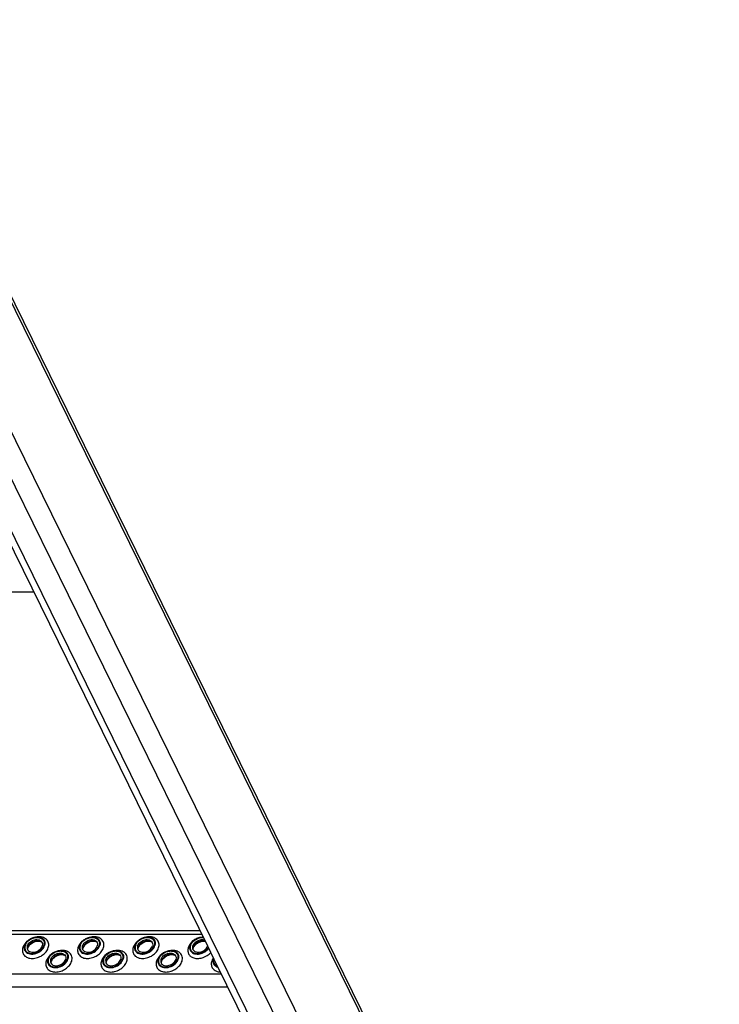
# Model space of a CAD drawing. Header units: millimetres. Extents: x 0 to 2100, y 0 to 2970.
# Tile 25 of 28: x 1663 to 1815, y 976 to 1190. Entities that reach past the tile are written whole.
import ezdxf

# ---------------------------------------------------------------- set-up
doc = ezdxf.new("R2010")
doc.units = ezdxf.units.MM
doc.header["$LTSCALE"] = 193.6
doc.layers.get('0').update_dxf_attribs({"linetype": 'CONTINUOUS'})

msp = doc.modelspace()

# ---------------------------------------------------------------- linework, layer by layer
at = {"color": 7, "linetype": 'CONTINUOUS'}
for p, q in [((1631.56, 1190.1), (1814.59, 817.14)), ((1659.78, 1078.44), (1703.64, 989.08)), ((1665.96, 1065.85), (1438.37, 1065.85)), ((1474.41, 992.41), (1702, 992.41)), ((1703.64, 989.08), (1705.03, 986.24)), ((1705.03, 986.24), (1705.54, 985.2)), ((1705.54, 985.2), (1749.39, 895.84))]:
    msp.add_line(p, q, dxfattribs=at)
at = {"color": 9, "linetype": 'CONTINUOUS'}
for p, q in [((1631.64, 1188.68), (1814.66, 815.72)), ((1626.3, 1171.41), (1809.32, 798.44)), ((1616.97, 1168.88), (1800, 795.92)), ((1622.55, 1168.88), (1805.58, 795.92)), ((1474.78, 991.65), (1702.37, 991.65)), ((1479.01, 983.04), (1706.6, 983.04)), ((1480.39, 980.23), (1707.98, 980.23))]:
    msp.add_line(p, q, dxfattribs=at)
msp.add_arc((1702.98, 987.52), 3.55, 94.9593, 96.4923, dxfattribs=at)
at = {"color": 7, "linetype": 'CONTINUOUS'}
for centre, radius, start, end in [((1665.93, 988.31), 1.36, 162.7878, 168.4706), ((1665.86, 988.33), 1.29, 168.5133, 169.2517), ((1677.82, 988.33), 1.29, 168.5133, 169.2517), ((1677.89, 988.31), 1.36, 162.7878, 168.4706), ((1689.86, 988.31), 1.36, 162.7878, 168.4706), ((1689.79, 988.33), 1.29, 168.5133, 169.2517), ((1701.75, 988.33), 1.29, 168.5133, 169.2517), ((1701.82, 988.31), 1.36, 162.7878, 168.4706), ((1670.93, 985.39), 1.29, 168.5133, 169.2517), ((1671, 985.38), 1.36, 162.7878, 168.4706), ((1682.97, 985.38), 1.36, 162.7878, 168.4706), ((1682.9, 985.39), 1.29, 168.5133, 169.2517), ((1694.86, 985.39), 1.29, 168.5133, 169.2517), ((1694.93, 985.38), 1.36, 162.7878, 168.4706), ((1706.7, 985.69), 1.89, 157.709, 162.7904)]:
    msp.add_arc(centre, radius, start, end, dxfattribs=at)
at = {"color": 9, "linetype": 'CONTINUOUS'}
for points, knots in [([(1664.3, 989.88), (1664.21, 989.79), (1663.91, 989.45), (1663.68, 989.04), (1663.58, 988.72)], [0, 0, 0, 0, 0.264813, 1, 1, 1, 1]), ([(1669.1, 988.72), (1669.2, 989.03), (1669.24, 989.53), (1669.01, 990.13), (1668.61, 990.65), (1667.79, 991.06), (1667.06, 991.09), (1666.68, 991.04)], [0, 0, 0, 0, 0.240665, 0.354769, 0.469832, 0.716834, 1, 1, 1, 1]), ([(1676.26, 989.88), (1676.18, 989.79), (1675.87, 989.45), (1675.64, 989.04), (1675.54, 988.72)], [0, 0, 0, 0, 0.264813, 1, 1, 1, 1]), ([(1681.07, 988.72), (1681.16, 989.03), (1681.21, 989.53), (1680.97, 990.13), (1680.57, 990.65), (1679.76, 991.06), (1679.02, 991.09), (1678.64, 991.04)], [0, 0, 0, 0, 0.240665, 0.354769, 0.469832, 0.716834, 1, 1, 1, 1]), ([(1688.23, 989.88), (1688.14, 989.79), (1687.84, 989.45), (1687.61, 989.04), (1687.51, 988.72)], [0, 0, 0, 0, 0.264813, 1, 1, 1, 1]), ([(1693.03, 988.72), (1693.13, 989.03), (1693.17, 989.53), (1692.94, 990.13), (1692.54, 990.65), (1691.72, 991.06), (1690.99, 991.09), (1690.61, 991.04)], [0, 0, 0, 0, 0.240665, 0.354769, 0.469832, 0.716834, 1, 1, 1, 1]), ([(1700.19, 989.88), (1700.11, 989.79), (1699.8, 989.45), (1699.57, 989.04), (1699.47, 988.72)], [0, 0, 0, 0, 0.264813, 1, 1, 1, 1]), ([(1663.58, 988.72), (1663.49, 988.43), (1663.42, 987.82), (1663.82, 986.99), (1664.63, 986.47), (1665.65, 986.31), (1666.76, 986.5), (1667.8, 987), (1668.64, 987.75), (1669, 988.39), (1669.1, 988.72)], [0, 0, 0, 0, 0.111157, 0.215255, 0.325888, 0.451362, 0.590271, 0.734546, 0.873873, 1, 1, 1, 1]), ([(1674.18, 985.78), (1674.27, 986.09), (1674.32, 986.6), (1674.08, 987.2), (1673.68, 987.71), (1672.87, 988.12), (1672.13, 988.15), (1671.75, 988.11)], [0, 0, 0, 0, 0.240665, 0.354769, 0.469832, 0.716834, 1, 1, 1, 1]), ([(1675.54, 988.72), (1675.45, 988.43), (1675.39, 987.82), (1675.79, 986.99), (1676.59, 986.47), (1677.62, 986.31), (1678.72, 986.5), (1679.76, 987), (1680.6, 987.75), (1680.97, 988.39), (1681.07, 988.72)], [0, 0, 0, 0, 0.111157, 0.215255, 0.325888, 0.451362, 0.590271, 0.734546, 0.873873, 1, 1, 1, 1]), ([(1686.14, 985.78), (1686.24, 986.09), (1686.28, 986.6), (1686.05, 987.2), (1685.65, 987.71), (1684.83, 988.12), (1684.1, 988.15), (1683.72, 988.11)], [0, 0, 0, 0, 0.240665, 0.354769, 0.469832, 0.716834, 1, 1, 1, 1]), ([(1687.51, 988.72), (1687.42, 988.43), (1687.35, 987.82), (1687.75, 986.99), (1688.56, 986.47), (1689.58, 986.31), (1690.69, 986.5), (1691.73, 987), (1692.57, 987.75), (1692.93, 988.39), (1693.03, 988.72)], [0, 0, 0, 0, 0.111157, 0.215255, 0.325888, 0.451362, 0.590271, 0.734546, 0.873873, 1, 1, 1, 1]), ([(1698.11, 985.78), (1698.2, 986.09), (1698.25, 986.6), (1698.01, 987.2), (1697.61, 987.71), (1696.8, 988.12), (1696.06, 988.15), (1695.68, 988.11)], [0, 0, 0, 0, 0.240665, 0.354769, 0.469832, 0.716834, 1, 1, 1, 1]), ([(1699.47, 988.72), (1699.4, 988.47), (1699.33, 987.96), (1699.56, 987.23), (1700.12, 986.68), (1700.89, 986.38), (1701.79, 986.34), (1703.04, 986.61), (1703.91, 987.15), (1704.35, 987.63)], [0, 0, 0, 0, 0.112838, 0.218036, 0.325336, 0.443157, 0.574163, 0.71543, 1, 1, 1, 1]), ([(1668.65, 985.78), (1668.56, 985.49), (1668.5, 984.89), (1668.9, 984.05), (1669.7, 983.53), (1670.73, 983.37), (1671.83, 983.56), (1672.87, 984.07), (1673.71, 984.81), (1674.08, 985.45), (1674.18, 985.78)], [0, 0, 0, 0, 0.111157, 0.215255, 0.325888, 0.451362, 0.590271, 0.734546, 0.873873, 1, 1, 1, 1]), ([(1669.37, 986.94), (1669.29, 986.85), (1668.98, 986.51), (1668.75, 986.1), (1668.65, 985.78)], [0, 0, 0, 0, 0.264813, 1, 1, 1, 1]), ([(1680.62, 985.78), (1680.53, 985.49), (1680.46, 984.89), (1680.86, 984.05), (1681.67, 983.53), (1682.69, 983.37), (1683.8, 983.56), (1684.84, 984.07), (1685.68, 984.81), (1686.04, 985.45), (1686.14, 985.78)], [0, 0, 0, 0, 0.111157, 0.215255, 0.325888, 0.451362, 0.590271, 0.734546, 0.873873, 1, 1, 1, 1]), ([(1681.34, 986.94), (1681.25, 986.85), (1680.95, 986.51), (1680.72, 986.1), (1680.62, 985.78)], [0, 0, 0, 0, 0.264813, 1, 1, 1, 1]), ([(1692.58, 985.78), (1692.49, 985.49), (1692.43, 984.89), (1692.83, 984.05), (1693.63, 983.53), (1694.66, 983.37), (1695.76, 983.56), (1696.8, 984.07), (1697.64, 984.81), (1698.01, 985.45), (1698.11, 985.78)], [0, 0, 0, 0, 0.111157, 0.215255, 0.325888, 0.451362, 0.590271, 0.734546, 0.873873, 1, 1, 1, 1]), ([(1693.3, 986.94), (1693.22, 986.85), (1692.91, 986.51), (1692.68, 986.1), (1692.58, 985.78)], [0, 0, 0, 0, 0.264813, 1, 1, 1, 1]), ([(1704.55, 985.78), (1704.46, 985.5), (1704.4, 984.92), (1704.75, 984.11), (1705.48, 983.58), (1706.09, 983.45), (1706.41, 983.43)], [0, 0, 0, 0, 0.248599, 0.480969, 0.725092, 1, 1, 1, 1]), ([(1704.9, 986.5), (1704.86, 986.44), (1704.72, 986.22), (1704.6, 985.97), (1704.55, 985.78)], [0, 0, 0, 0, 0.25965, 1, 1, 1, 1])]:
    msp.add_open_spline(points, degree=3, knots=knots, dxfattribs=at)
at = {"color": 7, "linetype": 'CONTINUOUS'}
for points, knots in [([(1663.92, 989.18), (1664.07, 989.65), (1664.58, 990.28), (1665.45, 990.8), (1666.21, 991.04), (1666.96, 991.07), (1667.63, 990.88), (1668.14, 990.49), (1668.31, 990.11), (1668.35, 989.92)], [0, 0, 0, 0, 0.256023, 0.397887, 0.538537, 0.670709, 0.789982, 0.897281, 1, 1, 1, 1]), ([(1664.06, 989.18), (1664.22, 989.69), (1664.81, 990.35), (1665.68, 990.77), (1666.23, 990.9), (1666.76, 990.95), (1667.38, 990.85), (1667.98, 990.47), (1668.27, 989.85), (1668.23, 989.4), (1668.16, 989.18)], [0, 0, 0, 0, 0.262644, 0.40739, 0.478548, 0.547163, 0.673046, 0.784041, 0.88848, 1, 1, 1, 1]), ([(1664.55, 989.09), (1664.63, 989.38), (1665.03, 989.93), (1665.75, 990.34), (1666.4, 990.47), (1666.87, 990.46), (1667.28, 990.33), (1667.5, 990.16), (1667.59, 990.07)], [0, 0, 0, 0, 0.246509, 0.519762, 0.654244, 0.780195, 0.89511, 1, 1, 1, 1]), ([(1667.7, 989.9), (1667.48, 990.07), (1666.86, 990.25), (1666.09, 990.1), (1665.5, 989.8), (1664.99, 989.41), (1664.71, 989), (1664.63, 988.72)], [0, 0, 0, 0, 0.224625, 0.486047, 0.622957, 0.757186, 1, 1, 1, 1]), ([(1667.7, 989.9), (1667.64, 989.95), (1667.47, 990.03), (1666.95, 990.13), (1666.12, 989.99), (1665.23, 989.5), (1664.78, 988.98), (1664.65, 988.7)], [0, 0, 0, 0, 0.06197, 0.161076, 0.439025, 0.749133, 1, 1, 1, 1]), ([(1667.59, 990.07), (1667.7, 989.94), (1667.86, 989.62), (1667.82, 989.26), (1667.77, 989.09)], [0, 0, 0, 0, 0.48372, 1, 1, 1, 1]), ([(1668.35, 989.92), (1668.36, 989.86), (1668.39, 989.61), (1668.35, 989.36), (1668.3, 989.18)], [0, 0, 0, 0, 0.240827, 1, 1, 1, 1]), ([(1675.89, 989.18), (1676.03, 989.65), (1676.54, 990.28), (1677.42, 990.8), (1678.18, 991.04), (1678.93, 991.07), (1679.6, 990.88), (1680.1, 990.49), (1680.28, 990.11), (1680.31, 989.92)], [0, 0, 0, 0, 0.256023, 0.397887, 0.538537, 0.670709, 0.789982, 0.897281, 1, 1, 1, 1]), ([(1676.03, 989.18), (1676.18, 989.69), (1676.78, 990.35), (1677.64, 990.77), (1678.2, 990.9), (1678.73, 990.95), (1679.35, 990.85), (1679.94, 990.47), (1680.24, 989.85), (1680.19, 989.4), (1680.13, 989.18)], [0, 0, 0, 0, 0.262644, 0.40739, 0.478548, 0.547163, 0.673046, 0.784041, 0.88848, 1, 1, 1, 1]), ([(1676.51, 989.09), (1676.6, 989.38), (1677, 989.93), (1677.72, 990.34), (1678.37, 990.47), (1678.83, 990.46), (1679.25, 990.33), (1679.47, 990.16), (1679.56, 990.07)], [0, 0, 0, 0, 0.246509, 0.519762, 0.654244, 0.780195, 0.89511, 1, 1, 1, 1]), ([(1679.67, 989.9), (1679.45, 990.07), (1678.83, 990.25), (1678.05, 990.1), (1677.46, 989.8), (1676.96, 989.41), (1676.68, 989), (1676.59, 988.72)], [0, 0, 0, 0, 0.224625, 0.486047, 0.622957, 0.757186, 1, 1, 1, 1]), ([(1679.67, 989.9), (1679.61, 989.95), (1679.43, 990.03), (1678.92, 990.13), (1678.08, 989.99), (1677.2, 989.5), (1676.74, 988.98), (1676.62, 988.7)], [0, 0, 0, 0, 0.06197, 0.161076, 0.439025, 0.749133, 1, 1, 1, 1]), ([(1679.56, 990.07), (1679.66, 989.94), (1679.82, 989.62), (1679.79, 989.26), (1679.73, 989.09)], [0, 0, 0, 0, 0.48372, 1, 1, 1, 1]), ([(1680.31, 989.92), (1680.32, 989.86), (1680.36, 989.61), (1680.32, 989.36), (1680.26, 989.18)], [0, 0, 0, 0, 0.240827, 1, 1, 1, 1]), ([(1687.85, 989.18), (1688, 989.65), (1688.51, 990.28), (1689.38, 990.8), (1690.14, 991.04), (1690.89, 991.07), (1691.56, 990.88), (1692.07, 990.49), (1692.24, 990.11), (1692.28, 989.92)], [0, 0, 0, 0, 0.256023, 0.397887, 0.538537, 0.670709, 0.789982, 0.897281, 1, 1, 1, 1]), ([(1687.99, 989.18), (1688.15, 989.69), (1688.74, 990.35), (1689.61, 990.77), (1690.16, 990.9), (1690.69, 990.95), (1691.31, 990.85), (1691.91, 990.47), (1692.2, 989.85), (1692.16, 989.4), (1692.09, 989.18)], [0, 0, 0, 0, 0.262644, 0.40739, 0.478548, 0.547163, 0.673046, 0.784041, 0.88848, 1, 1, 1, 1]), ([(1688.47, 989.09), (1688.56, 989.38), (1688.96, 989.93), (1689.68, 990.34), (1690.33, 990.47), (1690.8, 990.46), (1691.21, 990.33), (1691.43, 990.16), (1691.52, 990.07)], [0, 0, 0, 0, 0.246509, 0.519762, 0.654244, 0.780195, 0.89511, 1, 1, 1, 1]), ([(1691.63, 989.9), (1691.41, 990.07), (1690.79, 990.25), (1690.02, 990.1), (1689.43, 989.8), (1688.92, 989.41), (1688.64, 989), (1688.56, 988.72)], [0, 0, 0, 0, 0.224625, 0.486047, 0.622957, 0.757186, 1, 1, 1, 1]), ([(1691.63, 989.9), (1691.57, 989.95), (1691.4, 990.03), (1690.88, 990.13), (1690.05, 989.99), (1689.16, 989.5), (1688.71, 988.98), (1688.58, 988.7)], [0, 0, 0, 0, 0.06197, 0.161076, 0.439025, 0.749133, 1, 1, 1, 1]), ([(1691.52, 990.07), (1691.63, 989.94), (1691.79, 989.62), (1691.75, 989.26), (1691.7, 989.09)], [0, 0, 0, 0, 0.48372, 1, 1, 1, 1]), ([(1692.28, 989.92), (1692.29, 989.86), (1692.32, 989.61), (1692.28, 989.36), (1692.23, 989.18)], [0, 0, 0, 0, 0.240827, 1, 1, 1, 1]), ([(1699.82, 989.18), (1699.99, 989.73), (1700.65, 990.46), (1701.74, 990.96), (1702.37, 991.05), (1702.68, 991.04)], [0, 0, 0, 0, 0.481726, 0.746691, 1, 1, 1, 1]), ([(1699.96, 989.18), (1700.12, 989.72), (1700.78, 990.42), (1701.84, 990.88), (1702.45, 990.94), (1702.74, 990.92)], [0, 0, 0, 0, 0.48345, 0.748655, 1, 1, 1, 1]), ([(1700.44, 989.09), (1700.51, 989.32), (1700.8, 989.78), (1701.45, 990.25), (1702.23, 990.5), (1702.77, 990.46), (1703, 990.38)], [0, 0, 0, 0, 0.236159, 0.498635, 0.761919, 1, 1, 1, 1]), ([(1703.13, 990.12), (1702.88, 990.19), (1702.32, 990.19), (1701.32, 989.85), (1700.67, 989.21), (1700.52, 988.72)], [0, 0, 0, 0, 0.243949, 0.509689, 1, 1, 1, 1]), ([(1703.15, 990.07), (1702.92, 990.1), (1702.38, 990.07), (1701.61, 989.79), (1700.96, 989.32), (1700.64, 988.91), (1700.55, 988.7)], [0, 0, 0, 0, 0.233231, 0.511023, 0.78338, 1, 1, 1, 1]), ([(1663.92, 989.18), (1663.85, 988.95), (1663.8, 988.47), (1664.01, 988.03), (1664.16, 987.86)], [0, 0, 0, 0, 0.516327, 1, 1, 1, 1]), ([(1664.06, 989.18), (1664, 988.97), (1663.95, 988.52), (1664.24, 987.9), (1664.84, 987.51), (1665.46, 987.42), (1665.99, 987.46), (1666.54, 987.6), (1667.41, 988.01), (1668.01, 988.68), (1668.16, 989.18)], [0, 0, 0, 0, 0.11152, 0.215959, 0.326954, 0.452837, 0.521452, 0.59261, 0.737356, 1, 1, 1, 1]), ([(1664.16, 987.86), (1664.28, 987.73), (1664.58, 987.5), (1665.14, 987.33), (1665.78, 987.31), (1666.66, 987.49), (1667.64, 988.04), (1668.18, 988.79), (1668.3, 989.18)], [0, 0, 0, 0, 0.104844, 0.2197, 0.345614, 0.480094, 0.753415, 1, 1, 1, 1]), ([(1664.55, 989.09), (1664.53, 989.04), (1664.49, 988.87), (1664.48, 988.68), (1664.51, 988.55)], [0, 0, 0, 0, 0.262254, 1, 1, 1, 1]), ([(1664.51, 988.55), (1664.53, 988.41), (1664.66, 988.13), (1665.03, 987.84), (1665.53, 987.7), (1666.28, 987.73), (1667.16, 988.12), (1667.66, 988.75), (1667.77, 989.09)], [0, 0, 0, 0, 0.102966, 0.210459, 0.329939, 0.462371, 0.743357, 1, 1, 1, 1]), ([(1664.6, 988.57), (1664.6, 988.55), (1664.58, 988.48), (1664.57, 988.41), (1664.57, 988.36)], [0, 0, 0, 0, 0.304395, 1, 1, 1, 1]), ([(1664.65, 988.7), (1664.65, 988.69), (1664.63, 988.65), (1664.61, 988.6), (1664.6, 988.57)], [0, 0, 0, 0, 0.268631, 1, 1, 1, 1]), ([(1669, 986.25), (1669.14, 986.71), (1669.65, 987.34), (1670.53, 987.86), (1671.29, 988.1), (1672.04, 988.13), (1672.71, 987.94), (1673.21, 987.55), (1673.39, 987.17), (1673.42, 986.98)], [0, 0, 0, 0, 0.256023, 0.397887, 0.538537, 0.670709, 0.789982, 0.897281, 1, 1, 1, 1]), ([(1669.14, 986.25), (1669.29, 986.75), (1669.89, 987.42), (1670.75, 987.83), (1671.31, 987.97), (1671.84, 988.01), (1672.46, 987.92), (1673.05, 987.53), (1673.35, 986.91), (1673.3, 986.46), (1673.24, 986.25)], [0, 0, 0, 0, 0.262644, 0.40739, 0.478548, 0.547163, 0.673046, 0.784041, 0.88848, 1, 1, 1, 1]), ([(1669.62, 986.15), (1669.71, 986.44), (1670.1, 986.99), (1670.83, 987.4), (1671.48, 987.53), (1671.94, 987.52), (1672.36, 987.39), (1672.58, 987.23), (1672.67, 987.13)], [0, 0, 0, 0, 0.246509, 0.519762, 0.654244, 0.780195, 0.89511, 1, 1, 1, 1]), ([(1672.78, 986.97), (1672.56, 987.13), (1671.94, 987.31), (1671.16, 987.16), (1670.57, 986.86), (1670.07, 986.47), (1669.79, 986.07), (1669.7, 985.78)], [0, 0, 0, 0, 0.224625, 0.486047, 0.622957, 0.757186, 1, 1, 1, 1]), ([(1675.89, 989.18), (1675.82, 988.95), (1675.77, 988.47), (1675.98, 988.03), (1676.13, 987.86)], [0, 0, 0, 0, 0.516327, 1, 1, 1, 1]), ([(1676.03, 989.18), (1675.96, 988.97), (1675.91, 988.52), (1676.21, 987.9), (1676.81, 987.51), (1677.42, 987.42), (1677.95, 987.46), (1678.51, 987.6), (1679.38, 988.01), (1679.97, 988.68), (1680.13, 989.18)], [0, 0, 0, 0, 0.11152, 0.215959, 0.326954, 0.452837, 0.521452, 0.59261, 0.737356, 1, 1, 1, 1]), ([(1676.13, 987.86), (1676.24, 987.73), (1676.55, 987.5), (1677.11, 987.33), (1677.74, 987.31), (1678.62, 987.49), (1679.6, 988.04), (1680.14, 988.79), (1680.26, 989.18)], [0, 0, 0, 0, 0.104844, 0.2197, 0.345614, 0.480094, 0.753415, 1, 1, 1, 1]), ([(1676.51, 989.09), (1676.5, 989.04), (1676.45, 988.87), (1676.45, 988.68), (1676.47, 988.55)], [0, 0, 0, 0, 0.262254, 1, 1, 1, 1]), ([(1676.47, 988.55), (1676.5, 988.41), (1676.63, 988.13), (1677, 987.84), (1677.49, 987.7), (1678.24, 987.73), (1679.13, 988.12), (1679.63, 988.75), (1679.73, 989.09)], [0, 0, 0, 0, 0.102966, 0.210459, 0.329939, 0.462371, 0.743357, 1, 1, 1, 1]), ([(1676.57, 988.57), (1676.56, 988.55), (1676.54, 988.48), (1676.53, 988.41), (1676.53, 988.36)], [0, 0, 0, 0, 0.304395, 1, 1, 1, 1]), ([(1676.62, 988.7), (1676.61, 988.69), (1676.6, 988.65), (1676.58, 988.6), (1676.57, 988.57)], [0, 0, 0, 0, 0.268631, 1, 1, 1, 1]), ([(1680.96, 986.25), (1681.11, 986.71), (1681.61, 987.34), (1682.49, 987.86), (1683.25, 988.1), (1684, 988.13), (1684.67, 987.94), (1685.18, 987.55), (1685.35, 987.17), (1685.39, 986.98)], [0, 0, 0, 0, 0.256023, 0.397887, 0.538537, 0.670709, 0.789982, 0.897281, 1, 1, 1, 1]), ([(1681.1, 986.25), (1681.26, 986.75), (1681.85, 987.42), (1682.72, 987.83), (1683.27, 987.97), (1683.8, 988.01), (1684.42, 987.92), (1685.02, 987.53), (1685.31, 986.91), (1685.27, 986.46), (1685.2, 986.25)], [0, 0, 0, 0, 0.262644, 0.40739, 0.478548, 0.547163, 0.673046, 0.784041, 0.88848, 1, 1, 1, 1]), ([(1681.58, 986.15), (1681.67, 986.44), (1682.07, 986.99), (1682.79, 987.4), (1683.44, 987.53), (1683.91, 987.52), (1684.32, 987.39), (1684.54, 987.23), (1684.63, 987.13)], [0, 0, 0, 0, 0.246509, 0.519762, 0.654244, 0.780195, 0.89511, 1, 1, 1, 1]), ([(1684.74, 986.97), (1684.52, 987.13), (1683.9, 987.31), (1683.13, 987.16), (1682.54, 986.86), (1682.03, 986.47), (1681.75, 986.07), (1681.66, 985.78)], [0, 0, 0, 0, 0.224625, 0.486047, 0.622957, 0.757186, 1, 1, 1, 1]), ([(1687.85, 989.18), (1687.78, 988.95), (1687.73, 988.47), (1687.94, 988.03), (1688.09, 987.86)], [0, 0, 0, 0, 0.516327, 1, 1, 1, 1]), ([(1687.99, 989.18), (1687.93, 988.97), (1687.88, 988.52), (1688.17, 987.9), (1688.77, 987.51), (1689.39, 987.42), (1689.92, 987.46), (1690.47, 987.6), (1691.34, 988.01), (1691.94, 988.68), (1692.09, 989.18)], [0, 0, 0, 0, 0.11152, 0.215959, 0.326954, 0.452837, 0.521452, 0.59261, 0.737356, 1, 1, 1, 1]), ([(1688.09, 987.86), (1688.21, 987.73), (1688.51, 987.5), (1689.07, 987.33), (1689.71, 987.31), (1690.59, 987.49), (1691.57, 988.04), (1692.11, 988.79), (1692.23, 989.18)], [0, 0, 0, 0, 0.104844, 0.2197, 0.345614, 0.480094, 0.753415, 1, 1, 1, 1]), ([(1688.47, 989.09), (1688.46, 989.04), (1688.42, 988.87), (1688.41, 988.68), (1688.44, 988.55)], [0, 0, 0, 0, 0.262254, 1, 1, 1, 1]), ([(1688.44, 988.55), (1688.46, 988.41), (1688.59, 988.13), (1688.96, 987.84), (1689.46, 987.7), (1690.21, 987.73), (1691.09, 988.12), (1691.59, 988.75), (1691.7, 989.09)], [0, 0, 0, 0, 0.102966, 0.210459, 0.329939, 0.462371, 0.743357, 1, 1, 1, 1]), ([(1688.53, 988.57), (1688.53, 988.55), (1688.51, 988.48), (1688.5, 988.41), (1688.5, 988.36)], [0, 0, 0, 0, 0.304395, 1, 1, 1, 1]), ([(1688.58, 988.7), (1688.58, 988.69), (1688.56, 988.65), (1688.54, 988.6), (1688.53, 988.57)], [0, 0, 0, 0, 0.268631, 1, 1, 1, 1]), ([(1692.93, 986.25), (1693.07, 986.71), (1693.58, 987.34), (1694.46, 987.86), (1695.22, 988.1), (1695.97, 988.13), (1696.64, 987.94), (1697.14, 987.55), (1697.32, 987.17), (1697.35, 986.98)], [0, 0, 0, 0, 0.256023, 0.397887, 0.538537, 0.670709, 0.789982, 0.897281, 1, 1, 1, 1]), ([(1693.07, 986.25), (1693.22, 986.75), (1693.82, 987.42), (1694.68, 987.83), (1695.24, 987.97), (1695.77, 988.01), (1696.39, 987.92), (1696.98, 987.53), (1697.28, 986.91), (1697.23, 986.46), (1697.17, 986.25)], [0, 0, 0, 0, 0.262644, 0.40739, 0.478548, 0.547163, 0.673046, 0.784041, 0.88848, 1, 1, 1, 1]), ([(1693.55, 986.15), (1693.64, 986.44), (1694.03, 986.99), (1694.76, 987.4), (1695.41, 987.53), (1695.87, 987.52), (1696.29, 987.39), (1696.51, 987.23), (1696.59, 987.13)], [0, 0, 0, 0, 0.246509, 0.519762, 0.654244, 0.780195, 0.89511, 1, 1, 1, 1]), ([(1696.71, 986.97), (1696.49, 987.13), (1695.87, 987.31), (1695.09, 987.16), (1694.5, 986.86), (1694, 986.47), (1693.72, 986.07), (1693.63, 985.78)], [0, 0, 0, 0, 0.224625, 0.486047, 0.622957, 0.757186, 1, 1, 1, 1]), ([(1699.82, 989.18), (1699.75, 988.95), (1699.7, 988.47), (1699.91, 988.03), (1700.06, 987.86)], [0, 0, 0, 0, 0.516327, 1, 1, 1, 1]), ([(1699.96, 989.18), (1699.9, 988.99), (1699.85, 988.58), (1700.07, 988), (1700.55, 987.6), (1701.21, 987.42), (1701.94, 987.45), (1702.91, 987.76), (1703.55, 988.28), (1703.82, 988.7)], [0, 0, 0, 0, 0.111929, 0.216386, 0.324685, 0.445434, 0.579857, 0.722989, 1, 1, 1, 1]), ([(1700.06, 987.86), (1700.16, 987.75), (1700.4, 987.55), (1700.86, 987.37), (1701.39, 987.3), (1702.15, 987.37), (1703.07, 987.73), (1703.66, 988.26), (1703.88, 988.57)], [0, 0, 0, 0, 0.10341, 0.214968, 0.336069, 0.465688, 0.737151, 1, 1, 1, 1]), ([(1700.44, 989.09), (1700.43, 989.04), (1700.38, 988.87), (1700.38, 988.68), (1700.4, 988.55)], [0, 0, 0, 0, 0.262254, 1, 1, 1, 1]), ([(1700.4, 988.55), (1700.43, 988.41), (1700.55, 988.14), (1700.92, 987.85), (1701.4, 987.71), (1702.15, 987.73), (1703.03, 988.11), (1703.54, 988.72), (1703.65, 989.05)], [0, 0, 0, 0, 0.102888, 0.210157, 0.329206, 0.461133, 0.741833, 1, 1, 1, 1]), ([(1700.5, 988.57), (1700.49, 988.55), (1700.47, 988.48), (1700.46, 988.41), (1700.46, 988.36)], [0, 0, 0, 0, 0.304395, 1, 1, 1, 1]), ([(1700.55, 988.7), (1700.54, 988.69), (1700.52, 988.65), (1700.51, 988.6), (1700.5, 988.57)], [0, 0, 0, 0, 0.268631, 1, 1, 1, 1]), ([(1669, 986.25), (1668.93, 986.02), (1668.88, 985.54), (1669.09, 985.09), (1669.24, 984.93)], [0, 0, 0, 0, 0.516327, 1, 1, 1, 1]), ([(1669.14, 986.25), (1669.07, 986.03), (1669.02, 985.58), (1669.32, 984.96), (1669.92, 984.58), (1670.53, 984.48), (1671.06, 984.53), (1671.62, 984.66), (1672.49, 985.08), (1673.08, 985.74), (1673.24, 986.25)], [0, 0, 0, 0, 0.11152, 0.215959, 0.326954, 0.452837, 0.521452, 0.59261, 0.737356, 1, 1, 1, 1]), ([(1669.24, 984.93), (1669.35, 984.79), (1669.65, 984.57), (1670.22, 984.39), (1670.85, 984.37), (1671.73, 984.55), (1672.71, 985.11), (1673.25, 985.85), (1673.37, 986.25)], [0, 0, 0, 0, 0.104844, 0.2197, 0.345614, 0.480094, 0.753415, 1, 1, 1, 1]), ([(1669.62, 986.15), (1669.61, 986.11), (1669.56, 985.93), (1669.56, 985.75), (1669.58, 985.62)], [0, 0, 0, 0, 0.262254, 1, 1, 1, 1]), ([(1669.58, 985.62), (1669.61, 985.48), (1669.74, 985.2), (1670.11, 984.9), (1670.6, 984.77), (1671.35, 984.8), (1672.24, 985.19), (1672.74, 985.81), (1672.84, 986.15)], [0, 0, 0, 0, 0.102966, 0.210459, 0.329939, 0.462371, 0.743357, 1, 1, 1, 1]), ([(1669.68, 985.63), (1669.67, 985.61), (1669.65, 985.54), (1669.64, 985.48), (1669.64, 985.43)], [0, 0, 0, 0, 0.304395, 1, 1, 1, 1]), ([(1669.73, 985.77), (1669.72, 985.75), (1669.7, 985.71), (1669.69, 985.66), (1669.68, 985.63)], [0, 0, 0, 0, 0.268631, 1, 1, 1, 1]), ([(1672.78, 986.97), (1672.72, 987.01), (1672.54, 987.09), (1672.03, 987.19), (1671.19, 987.05), (1670.31, 986.56), (1669.85, 986.04), (1669.73, 985.77)], [0, 0, 0, 0, 0.06197, 0.161076, 0.439025, 0.749133, 1, 1, 1, 1]), ([(1672.67, 987.13), (1672.77, 987), (1672.93, 986.68), (1672.9, 986.32), (1672.84, 986.15)], [0, 0, 0, 0, 0.48372, 1, 1, 1, 1]), ([(1673.42, 986.98), (1673.43, 986.92), (1673.46, 986.68), (1673.43, 986.42), (1673.37, 986.25)], [0, 0, 0, 0, 0.240827, 1, 1, 1, 1]), ([(1680.96, 986.25), (1680.89, 986.02), (1680.84, 985.54), (1681.05, 985.09), (1681.2, 984.93)], [0, 0, 0, 0, 0.516327, 1, 1, 1, 1]), ([(1681.1, 986.25), (1681.04, 986.03), (1680.99, 985.58), (1681.28, 984.96), (1681.88, 984.58), (1682.5, 984.48), (1683.03, 984.53), (1683.58, 984.66), (1684.45, 985.08), (1685.05, 985.74), (1685.2, 986.25)], [0, 0, 0, 0, 0.11152, 0.215959, 0.326954, 0.452837, 0.521452, 0.59261, 0.737356, 1, 1, 1, 1]), ([(1681.2, 984.93), (1681.32, 984.79), (1681.62, 984.57), (1682.18, 984.39), (1682.82, 984.37), (1683.7, 984.55), (1684.68, 985.11), (1685.22, 985.85), (1685.34, 986.25)], [0, 0, 0, 0, 0.104844, 0.2197, 0.345614, 0.480094, 0.753415, 1, 1, 1, 1]), ([(1681.58, 986.15), (1681.57, 986.11), (1681.53, 985.93), (1681.52, 985.75), (1681.55, 985.62)], [0, 0, 0, 0, 0.262254, 1, 1, 1, 1]), ([(1681.55, 985.62), (1681.57, 985.48), (1681.7, 985.2), (1682.07, 984.9), (1682.57, 984.77), (1683.32, 984.8), (1684.2, 985.19), (1684.7, 985.81), (1684.81, 986.15)], [0, 0, 0, 0, 0.102966, 0.210459, 0.329939, 0.462371, 0.743357, 1, 1, 1, 1]), ([(1681.64, 985.63), (1681.64, 985.61), (1681.62, 985.54), (1681.61, 985.48), (1681.61, 985.43)], [0, 0, 0, 0, 0.304395, 1, 1, 1, 1]), ([(1681.69, 985.77), (1681.69, 985.75), (1681.67, 985.71), (1681.65, 985.66), (1681.64, 985.63)], [0, 0, 0, 0, 0.268631, 1, 1, 1, 1]), ([(1684.74, 986.97), (1684.68, 987.01), (1684.51, 987.09), (1683.99, 987.19), (1683.16, 987.05), (1682.27, 986.56), (1681.82, 986.04), (1681.69, 985.77)], [0, 0, 0, 0, 0.06197, 0.161076, 0.439025, 0.749133, 1, 1, 1, 1]), ([(1684.63, 987.13), (1684.74, 987), (1684.9, 986.68), (1684.86, 986.32), (1684.81, 986.15)], [0, 0, 0, 0, 0.48372, 1, 1, 1, 1]), ([(1685.39, 986.98), (1685.4, 986.92), (1685.43, 986.68), (1685.39, 986.42), (1685.34, 986.25)], [0, 0, 0, 0, 0.240827, 1, 1, 1, 1]), ([(1692.93, 986.25), (1692.86, 986.02), (1692.81, 985.54), (1693.02, 985.09), (1693.17, 984.93)], [0, 0, 0, 0, 0.516327, 1, 1, 1, 1]), ([(1693.07, 986.25), (1693, 986.03), (1692.95, 985.58), (1693.25, 984.96), (1693.85, 984.58), (1694.46, 984.48), (1694.99, 984.53), (1695.55, 984.66), (1696.42, 985.08), (1697.01, 985.74), (1697.17, 986.25)], [0, 0, 0, 0, 0.11152, 0.215959, 0.326954, 0.452837, 0.521452, 0.59261, 0.737356, 1, 1, 1, 1]), ([(1693.17, 984.93), (1693.28, 984.79), (1693.58, 984.57), (1694.15, 984.39), (1694.78, 984.37), (1695.66, 984.55), (1696.64, 985.11), (1697.18, 985.85), (1697.3, 986.25)], [0, 0, 0, 0, 0.104844, 0.2197, 0.345614, 0.480094, 0.753415, 1, 1, 1, 1]), ([(1693.55, 986.15), (1693.54, 986.11), (1693.49, 985.93), (1693.49, 985.75), (1693.51, 985.62)], [0, 0, 0, 0, 0.262254, 1, 1, 1, 1]), ([(1693.51, 985.62), (1693.54, 985.48), (1693.66, 985.2), (1694.04, 984.9), (1694.53, 984.77), (1695.28, 984.8), (1696.17, 985.19), (1696.67, 985.81), (1696.77, 986.15)], [0, 0, 0, 0, 0.102966, 0.210459, 0.329939, 0.462371, 0.743357, 1, 1, 1, 1]), ([(1693.61, 985.63), (1693.6, 985.61), (1693.58, 985.54), (1693.57, 985.48), (1693.57, 985.43)], [0, 0, 0, 0, 0.304395, 1, 1, 1, 1]), ([(1693.66, 985.77), (1693.65, 985.75), (1693.63, 985.71), (1693.62, 985.66), (1693.61, 985.63)], [0, 0, 0, 0, 0.268631, 1, 1, 1, 1]), ([(1696.71, 986.97), (1696.65, 987.01), (1696.47, 987.09), (1695.96, 987.19), (1695.12, 987.05), (1694.24, 986.56), (1693.78, 986.04), (1693.66, 985.77)], [0, 0, 0, 0, 0.06197, 0.161076, 0.439025, 0.749133, 1, 1, 1, 1]), ([(1696.59, 987.13), (1696.7, 987), (1696.86, 986.68), (1696.83, 986.32), (1696.77, 986.15)], [0, 0, 0, 0, 0.48372, 1, 1, 1, 1]), ([(1697.35, 986.98), (1697.36, 986.92), (1697.39, 986.68), (1697.36, 986.42), (1697.3, 986.25)], [0, 0, 0, 0, 0.240827, 1, 1, 1, 1]), ([(1704.89, 986.25), (1704.82, 986.02), (1704.77, 985.54), (1704.98, 985.09), (1705.13, 984.93)], [0, 0, 0, 0, 0.516327, 1, 1, 1, 1]), ([(1705.03, 986.24), (1704.98, 986.08), (1704.93, 985.74), (1705.05, 985.25), (1705.37, 984.85), (1705.66, 984.69), (1705.82, 984.63)], [0, 0, 0, 0, 0.258628, 0.500001, 0.741373, 1, 1, 1, 1]), ([(1705.13, 984.93), (1705.18, 984.87), (1705.4, 984.66), (1705.68, 984.53), (1705.9, 984.46)], [0, 0, 0, 0, 0.238513, 1, 1, 1, 1])]:
    msp.add_open_spline(points, degree=3, knots=knots, dxfattribs=at)
for points in [[(1664.59, 988.57), (1664.58, 988.5), (1664.57, 988.43), (1664.57, 988.36)], [(1676.55, 988.57), (1676.54, 988.5), (1676.53, 988.43), (1676.53, 988.36)], [(1688.52, 988.57), (1688.51, 988.5), (1688.5, 988.43), (1688.5, 988.36)], [(1700.48, 988.57), (1700.47, 988.5), (1700.46, 988.43), (1700.46, 988.36)], [(1669.66, 985.63), (1669.65, 985.57), (1669.64, 985.5), (1669.64, 985.43)], [(1681.63, 985.63), (1681.62, 985.57), (1681.61, 985.5), (1681.61, 985.43)], [(1693.59, 985.63), (1693.58, 985.57), (1693.57, 985.5), (1693.57, 985.43)]]:
    msp.add_open_spline(points, degree=3, dxfattribs=at)

doc.saveas('drawing.dxf')
